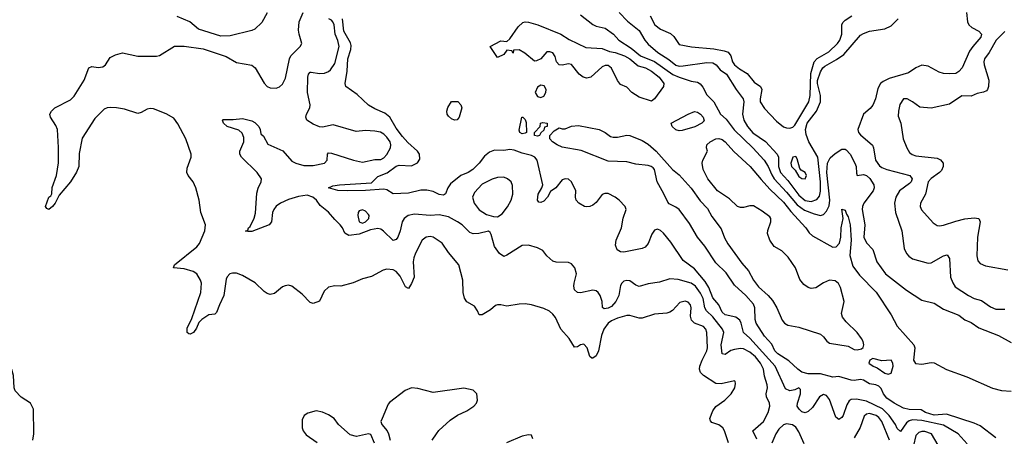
# Model space of a CAD drawing. Header units: inches. Extents: x 1839270 to 1929235, y 762242 to 910350.
# Tile 121 of 256: x 1901320 to 1907726, y 797014 to 799724. Entities that reach past the tile are written whole.
import ezdxf

# ---------------------------------------------------------------- set-up
doc = ezdxf.new("R2010")
doc.units = ezdxf.units.IN
doc.header["$MEASUREMENT"] = 0
doc.layers.add('B9709', color=7, linetype='Continuous')

msp = doc.modelspace()

# ---------------------------------------------------------------- linework, layer by layer
at = {"layer": 'B9709', "color": 5}
for points, elevation in [([(1905932.7, 796972.7), (1905906.2, 797050), (1905894.6, 797070), (1905870, 797087.7), (1905823.3, 797103.3), (1905814.1, 797114.1), (1905810.8, 797130), (1905830, 797179.5), (1905850, 797209), (1905907.6, 797250), (1905950, 797290.7), (1905973.6, 797330), (1905978.4, 797358.4), (1905976, 797370), (1905970, 797375.1), (1905884.8, 797355.2), (1905850, 797357.7), (1905768.7, 797408.7), (1905749.2, 797430), (1905743.9, 797450), (1905746, 797470), (1905759.6, 797510), (1905789.9, 797570), (1905794.3, 797590), (1905791.1, 797690), (1905784.2, 797710), (1905770, 797728.7), (1905710, 797749.8), (1905691.4, 797770), (1905685.2, 797794.8), (1905689.8, 797850), (1905685.4, 797870), (1905670, 797886.6), (1905650, 797893.3), (1905615.6, 797884.4), (1905566.8, 797833.2), (1905550, 797821.7), (1905530, 797816), (1905450, 797808.6), (1905370, 797782.4), (1905350, 797783.5), (1905290, 797800.9), (1905270, 797800.8), (1905210, 797783), (1905170, 797765.8), (1905149, 797750), (1905120.7, 797710), (1905105.7, 797670), (1905086.2, 797570), (1905070, 797538), (1905050, 797521.6), (1905042.7, 797522.7), (1905030, 797534), (1905012.4, 797590), (1904990, 797613), (1904970, 797609.6), (1904950, 797595.6), (1904930, 797593.3), (1904896.1, 797650), (1904841.4, 797710), (1904806.8, 797786.8), (1904790, 797809.7), (1904768.3, 797828.3), (1904730, 797845.3), (1904650, 797869.7), (1904610, 797875.1), (1904570, 797873), (1904490, 797859.7), (1904450, 797869.6), (1904430, 797869.5), (1904415.2, 797864.8), (1904382.5, 797837.5), (1904330, 797805.2), (1904310, 797805.2), (1904299.6, 797830), (1904279.6, 797859.6), (1904229.8, 797889.8), (1904213.3, 797913.3), (1904206.2, 797950), (1904203.2, 798030), (1904178.4, 798130), (1904110.7, 798210), (1904069.9, 798269.9), (1904011.3, 798310), (1903990, 798313.8), (1903964.9, 798310), (1903939, 798290), (1903895, 798205), (1903884.5, 798175.5), (1903881.2, 798150), (1903886.2, 798050), (1903870, 798007.3), (1903850, 797975.6), (1903830, 797987.1), (1903796.7, 798056.7), (1903770, 798086.6), (1903750, 798097.7), (1903710, 798102), (1903685.6, 798094.4), (1903610, 798053.8), (1903550, 798038.5), (1903490, 798012.1), (1903410, 797989.7), (1903370, 797993.5), (1903330, 797983.5), (1903301.5, 797958.5), (1903270, 797892.7), (1903230, 797878), (1903210, 797884.5), (1903158.1, 797938.1), (1903090, 797991.2), (1903070, 797997.6), (1903046.6, 797993.4), (1903030, 797986), (1902977.7, 797942.3), (1902950, 797936.9), (1902930, 797942), (1902910, 797955.4), (1902851.8, 798011.8), (1902770, 798061.1), (1902730, 798075.4), (1902705.1, 798074.9), (1902688, 798070), (1902670, 798052), (1902662.8, 798037.2), (1902649.3, 797930), (1902619.3, 797870), (1902601.4, 797818.6), (1902590, 797807.6), (1902550, 797804), (1902505.1, 797774.9), (1902485.2, 797754.7), (1902470, 797717.2), (1902451.3, 797688.7), (1902430, 797678), (1902421.2, 797681.2), (1902409.7, 797689.7), (1902410, 797718), (1902440.5, 797779.5), (1902499.3, 797950), (1902503.7, 798010), (1902497.7, 798030), (1902472.2, 798070), (1902450, 798086.2), (1902390, 798103.7), (1902322, 798110), (1902327, 798130), (1902472.3, 798247.7), (1902490, 798268.8), (1902525.3, 798350), (1902529.8, 798390), (1902499.8, 798470), (1902488.6, 798550), (1902466.4, 798630), (1902448.9, 798668.9), (1902415.8, 798710), (1902407.4, 798730), (1902410, 798758.8), (1902436.9, 798830), (1902435.6, 798850), (1902400.5, 798950), (1902350, 799046.6), (1902322.7, 799082.7), (1902272.7, 799112.7), (1902190, 799143.5), (1902170, 799146.3), (1902150, 799143), (1902110, 799119.7), (1902090, 799113.3), (1902001.6, 799141.6), (1901950.6, 799150.6), (1901910, 799152.2), (1901890, 799149.8), (1901870, 799141.2), (1901850, 799123.1), (1901810, 799080.4), (1901726.7, 798953.3), (1901706.8, 798853.2), (1901704.4, 798770), (1901690, 798732.3), (1901650, 798669.4), (1901578, 798582), (1901550.8, 798530), (1901534.8, 798510), (1901510, 798489.4), (1901496.4, 798496.4), (1901489.2, 798510), (1901509.4, 798570), (1901522, 798578), (1901529.6, 798590.4), (1901532.1, 798632.1), (1901559.8, 798710), (1901573.9, 798793.9), (1901573.4, 798893.4), (1901565.6, 799010), (1901555.2, 799035.2), (1901521.1, 799090), (1901515.6, 799110), (1901527, 799130), (1901549.3, 799150), (1901650, 799203.7), (1901673.9, 799226.1), (1901741, 799330), (1901770, 799410.5), (1901790, 799420.4), (1901830, 799412.4), (1901862.4, 799417.6), (1901879.3, 799430), (1901910, 799477.3), (1901944.2, 799495.8), (1901990, 799508.8), (1902090, 799487.4), (1902210, 799486), (1902230, 799492.2), (1902328.6, 799551.4), (1902390, 799552.6), (1902513.8, 799533.8), (1902664.2, 799484.2), (1902730, 799444.9), (1902830, 799428.2), (1902852.7, 799410), (1902910, 799310.6), (1902930, 799290.4), (1902950, 799281.3), (1902990, 799278.4), (1903010, 799286.4), (1903030, 799305.5), (1903050, 799344), (1903074.8, 799470), (1903083.8, 799490), (1903144.2, 799550), (1903155.6, 799570), (1903137.8, 799630), (1903135, 799655), (1903139.3, 799710), (1903164.2, 799770)], 480), ([(1902930.2, 799769.8), (1902895, 799705), (1902850, 799662.7), (1902830, 799653.1), (1902690, 799618.3), (1902630, 799616.9), (1902483.6, 799663.6), (1902426.6, 799710), (1902345.7, 799745.7)], 480), ([(1905219.8, 799770), (1905273.8, 799713.8), (1905350, 799653.2), (1905386.5, 799590), (1905410, 799564.2), (1905471.5, 799510), (1905544.3, 799464.3), (1905590, 799428.1), (1905610, 799422.9), (1905636.7, 799423.3), (1905790, 799446.8), (1905830, 799443), (1905851.5, 799431.5), (1905877.9, 799397.9), (1905919.1, 799370), (1905981.2, 799270), (1906026.8, 799210), (1906031.7, 799190), (1906022.5, 799110), (1906032.6, 799070), (1906055, 799030), (1906090, 798987.3), (1906172.6, 798932.6), (1906247.5, 798850), (1906257.1, 798830), (1906257.8, 798770), (1906270.8, 798730), (1906317.3, 798677.3), (1906390, 798582.4), (1906430, 798548.6), (1906470, 798540.7), (1906505.8, 798554.2), (1906523, 798577), (1906530.8, 798609.2), (1906530.2, 798670.2), (1906512.1, 798830), (1906454.3, 798930), (1906437.1, 798977.1), (1906432.3, 799010), (1906443.8, 799050), (1906504.9, 799130), (1906529.6, 799190), (1906531, 799230), (1906511.7, 799310), (1906511.2, 799328.8), (1906530, 799385.8), (1906544.5, 799410), (1906558.4, 799421.6), (1906635, 799465), (1906681.8, 799498.2), (1906790, 799623.3), (1906810, 799635.4), (1906850, 799648.6), (1906950, 799665), (1906990, 799684.8), (1907035.7, 799730)], 460), ([(1907480.4, 799770), (1907485.7, 799710), (1907495.4, 799690), (1907513.9, 799673.9), (1907560.7, 799650), (1907577.6, 799630), (1907572.8, 799610), (1907520.9, 799550), (1907500.4, 799519.6), (1907451, 799410), (1907430, 799386.3), (1907410, 799374.9), (1907370, 799371.5), (1907330, 799374.6), (1907303.3, 799383.3), (1907230, 799422.4), (1907190, 799429.3), (1907150, 799412), (1907102.1, 799377.9), (1906977.3, 799342.7), (1906937.2, 799322.8), (1906921.8, 799310), (1906902.4, 799277.6), (1906887.8, 799210), (1906871.2, 799168.8), (1906853.3, 799146.7), (1906810, 799109.7), (1906773, 799010), (1906778, 798990), (1906790, 798975.6), (1906867.6, 798907.6), (1906876.1, 798890), (1906888.6, 798810), (1906913.3, 798773.3), (1906930, 798761.8), (1906962, 798750), (1907110.7, 798710.7), (1907126.7, 798690), (1907120.2, 798670), (1907110, 798658), (1907045.4, 798610), (1907021.4, 798570), (1907012, 798530), (1907017.7, 798470), (1907059.3, 798350), (1907075.4, 798235.4), (1907090, 798203.1), (1907105.7, 798185.7), (1907130, 798169.1), (1907230, 798139.5), (1907250, 798142.6), (1907330, 798188.9), (1907354.1, 798194.1), (1907370.2, 798170.2), (1907376.6, 798050), (1907391.4, 798011.4), (1907406.5, 797986.5), (1907492.4, 797930), (1907530, 797911.3), (1907576.8, 797896.8), (1907636.7, 797856.7), (1907670, 797841.5), (1907730, 797840.7)], 460), ([(1906116, 796996), (1906089.6, 797050), (1906159.5, 797110), (1906190.5, 797170), (1906201.8, 797210), (1906197.7, 797230), (1906178.4, 797270), (1906176.8, 797290), (1906185, 797330), (1906184.1, 797350), (1906166, 797406), (1906160.6, 797450), (1906140.1, 797490), (1906106.7, 797530), (1906070, 797561.9), (1906030, 797582.1), (1906010, 797584.5), (1905970, 797579), (1905948, 797572), (1905910, 797547.1), (1905890, 797549.7), (1905885.2, 797610), (1905900.8, 797690), (1905892.8, 797710), (1905830, 797791), (1905788.9, 797830), (1905778.4, 797850), (1905766.5, 797910), (1905750, 797944.3), (1905718, 797990), (1905690, 798010.9), (1905605.2, 798034.8), (1905550, 798039.1), (1905483.4, 798016.6), (1905410, 798005.2), (1905350, 797988.9), (1905330, 797997.2), (1905290, 798024.5), (1905270, 798027.7), (1905250, 798022.7), (1905237.3, 798010), (1905230, 797994.5), (1905217.5, 797930), (1905197.9, 797890), (1905170, 797859), (1905150, 797847.4), (1905124, 797844), (1905112.3, 797852.2), (1905109.8, 797890), (1905097.1, 797930), (1905083.1, 797950), (1905070, 797959.8), (1905050, 797963.8), (1904970, 797946.8), (1904949.6, 797950), (1904930, 797967.8), (1904924.8, 797990), (1904926.8, 798010), (1904943.9, 798070), (1904931.2, 798110), (1904910, 798136.2), (1904890, 798145.6), (1904810, 798146.6), (1904790, 798153.6), (1904750, 798187.3), (1904723, 798223), (1904690, 798241), (1904630, 798258), (1904590, 798255.1), (1904490, 798191.6), (1904470, 798183.7), (1904442.8, 798202.8), (1904409.7, 798249.7), (1904386.8, 798326.8), (1904380.4, 798340.4), (1904370, 798348.7), (1904306.5, 798333.5), (1904270, 798331.1), (1904250, 798339.7), (1904198.5, 798390), (1904169, 798410), (1904110, 798441.3), (1904050, 798454.9), (1903990, 798451.4), (1903890, 798458.4), (1903848, 798450), (1903821.7, 798430), (1903808, 798410), (1903796.6, 798350), (1903780.2, 798310), (1903770, 798294.7), (1903750, 798286.9), (1903688, 798348), (1903670, 798360.6), (1903650, 798365.6), (1903603.8, 798356.2), (1903528, 798328), (1903461.3, 798321.3), (1903435.6, 798335.6), (1903421.5, 798370), (1903406.2, 798390), (1903370, 798423.8), (1903330, 798472), (1903276.2, 798516.2), (1903250.7, 798550), (1903227.4, 798570), (1903190, 798582), (1903134.3, 798574.3), (1903070, 798554.3), (1903016.9, 798530), (1902990, 798510.8), (1902973, 798490), (1902964.1, 798470), (1902958.9, 798410), (1902944, 798390), (1902830, 798347.1), (1902805.4, 798345.4), (1902789.3, 798349.3), (1902804.1, 798355.9), (1902809.6, 798370), (1902820.4, 798379.6), (1902846.5, 798433.5), (1902854.6, 798465.4), (1902863.6, 798596.4), (1902872.3, 798627.7), (1902892.3, 798670), (1902894.3, 798690), (1902866, 798730), (1902763.7, 798830), (1902751.8, 798850), (1902753.3, 798870), (1902777.7, 798930), (1902778, 798958), (1902767.1, 798987.1), (1902745.6, 799005.6), (1902669.2, 799030), (1902646, 799050), (1902639, 799070), (1902644.8, 799075.2), (1902710, 799074), (1902770, 799081.6), (1902830, 799066.4), (1902850, 799056.4), (1902875.5, 799030), (1902884.9, 799010), (1902890, 798982), (1902906, 798966), (1902934.8, 798914.8), (1903031.5, 798871.5), (1903090, 798804), (1903118, 798790), (1903170, 798775.8), (1903230, 798775.4), (1903302.9, 798790), (1903321.7, 798810), (1903323.6, 798850), (1903330, 798857.1), (1903350, 798856.9), (1903492.4, 798810), (1903550, 798797.3), (1903630, 798813.8), (1903670, 798815.4), (1903690, 798824.5), (1903710, 798846.9), (1903733.2, 798890), (1903734.5, 798910), (1903729.8, 798930), (1903710, 798960.9), (1903690, 798980.3), (1903667.1, 798992.9), (1903630, 798999.7), (1903570, 799002.4), (1903510, 798997.2), (1903360.5, 799040.5), (1903290, 799026), (1903270, 799027.6), (1903230, 799043.5), (1903187.6, 799070), (1903182.6, 799090), (1903187.3, 799110), (1903207.3, 799150), (1903209.8, 799170), (1903193.7, 799250), (1903195.2, 799350), (1903199.8, 799370), (1903210, 799382.8), (1903216.6, 799383.4), (1903270, 799375.1), (1903303.1, 799376.9), (1903330, 799387.5), (1903342.3, 799397.7), (1903370, 799438.9), (1903398.1, 799550), (1903391, 799589), (1903373, 799630), (1903365.3, 799690), (1903357.9, 799710), (1903350, 799720.9), (1903332.4, 799730)], 460), ([(1907485.4, 796965.4), (1907426, 797030), (1907330, 797085.5), (1907190, 797117.5), (1907130, 797120.5), (1907106.2, 797113.8), (1907090, 797102.8), (1907050, 797044.7), (1907030, 797064), (1907018.2, 797090), (1906978.1, 797150), (1906932.7, 797192.7), (1906830, 797242.5), (1906764, 797256.1), (1906730, 797253.5), (1906716.2, 797243.8), (1906701.9, 797218.1), (1906678.5, 797150), (1906670, 797136.9), (1906650, 797124.2), (1906630, 797138), (1906590, 797254.3), (1906570, 797279.8), (1906550, 797285.8), (1906522.9, 797270), (1906477.9, 797202.1), (1906450, 797174.8), (1906430, 797167.6), (1906410, 797173.8), (1906390.8, 797190), (1906379.1, 797210), (1906380.2, 797230), (1906399.2, 797290), (1906399.3, 797319.3), (1906390, 797329.3), (1906363.5, 797316.5), (1906330, 797310.6), (1906303, 797323), (1906235.8, 797470), (1906070, 797652), (1906029.1, 797689.1), (1906015.2, 797750), (1906005.2, 797770), (1905979.3, 797790), (1905910, 797804.9), (1905890, 797821.1), (1905868.5, 797868.5), (1905830, 797915.3), (1905803.1, 797983.1), (1905781.1, 798021.1), (1905710, 798103), (1905636.6, 798156.7), (1905557.3, 798277.3), (1905510, 798336.4), (1905490, 798352.9), (1905470, 798361), (1905450, 798354.7), (1905432, 798328), (1905410, 798267.6), (1905390, 798245.4), (1905370, 798236.4), (1905250, 798211.2), (1905230, 798213.6), (1905207.1, 798227.1), (1905196.6, 798256.6), (1905200.9, 798290), (1905235.8, 798370), (1905246.2, 798433.8), (1905265.6, 798490), (1905258.7, 798510), (1905220.4, 798550), (1905194, 798570), (1905150, 798592.5), (1905126.5, 798593.5), (1905110, 798586.3), (1905070, 798534.7), (1905050, 798518.3), (1905029.7, 798509.7), (1905010, 798506.9), (1904995.3, 798510), (1904959, 798530), (1904941.2, 798550), (1904937.2, 798570), (1904938.4, 798610), (1904910, 798669.2), (1904890, 798687), (1904870, 798689.6), (1904850, 798682.9), (1904808.9, 798631.1), (1904773.5, 798606.5), (1904754.6, 798570), (1904730, 798543), (1904710, 798534.5), (1904697.2, 798537.2), (1904689.7, 798549.7), (1904694, 798590), (1904718, 798630), (1904724.2, 798650), (1904686, 798810), (1904670.8, 798830.8), (1904650, 798841.6), (1904590, 798855), (1904536.5, 798876.5), (1904510, 798879.2), (1904470, 798873.2), (1904410, 798874.9), (1904378, 798862), (1904344.3, 798835.7), (1904310, 798790.9), (1904267.5, 798750), (1904238, 798730), (1904189.7, 798710.3), (1904123.1, 798656.9), (1904104.8, 798630), (1904090, 798591.8), (1904076.7, 798583.3), (1904050, 798587.2), (1904010, 798605.5), (1903970, 798616.3), (1903930, 798614.2), (1903850, 798595.4), (1903750.9, 798590.9), (1903710, 798616.8), (1903690, 798621.1), (1903570, 798612.2), (1903449.9, 798609.9), (1903390, 798612.8), (1903329.4, 798630), (1903357, 798643), (1903402, 798650), (1903610, 798663.9), (1903650, 798704.8), (1903711.2, 798728.8), (1903770, 798770.6), (1903790, 798778.1), (1903870, 798774.4), (1903908, 798792), (1903922.8, 798817.2), (1903921.1, 798850), (1903909, 798870), (1903845.9, 798925.9), (1903810, 798964.7), (1903770, 799019.6), (1903729.4, 799090), (1903695.5, 799115.5), (1903630, 799143.5), (1903588.9, 799168.9), (1903517, 799237), (1903442, 799290), (1903437.8, 799310), (1903450.9, 799389.1), (1903454.7, 799470), (1903474.6, 799530), (1903476.1, 799556.1), (1903472.6, 799572.6), (1903428.7, 799650), (1903421.1, 799730)], 440), ([(1904970, 799755.3), (1905050, 799692.8), (1905070, 799683.1), (1905130, 799668.5), (1905183.8, 799630), (1905217.7, 799590), (1905298.9, 799538.9), (1905359, 799490), (1905450, 799453.3), (1905570, 799367.1), (1905610, 799349.3), (1905690, 799324.4), (1905730, 799317.6), (1905747.9, 799307.9), (1905765, 799285), (1905790, 799234.6), (1905835.6, 799190), (1905879.6, 799110), (1905917.2, 799077.2), (1905968.2, 799008.2), (1906090.7, 798890), (1906164.6, 798810), (1906190, 798770.2), (1906214, 798714), (1906229.6, 798689.6), (1906310, 798602.6), (1906379, 798519), (1906425.8, 798485.8), (1906490, 798461.5), (1906530, 798451.5), (1906550, 798456.3), (1906570, 798477.6), (1906585.8, 798514.2), (1906590.8, 798549.2), (1906571, 798730), (1906576.4, 798790), (1906593.5, 798826.5), (1906625.9, 798854.1), (1906670, 798881.7), (1906690, 798882.5), (1906697.7, 798877.7), (1906722.7, 798850), (1906754.5, 798790), (1906761.8, 798770), (1906764.8, 798724.8), (1906770, 798710.8), (1906810, 798717.5), (1906830, 798710.1), (1906851.3, 798691.3), (1906876.7, 798650), (1906878.8, 798630), (1906873.1, 798610), (1906812.8, 798530), (1906803.7, 798510), (1906801.7, 798490), (1906818.6, 798390), (1906812.3, 798310), (1906830, 798272.2), (1906871.6, 798230), (1906896.9, 798150), (1906953, 798070), (1907090, 797965), (1907190, 797900.2), (1907270, 797879.7), (1907330, 797840.6), (1907430, 797801.8), (1907470, 797771.1), (1907510, 797753.7), (1907560.7, 797720.7), (1907688.7, 797670), (1907770, 797623.8)], 440), ([(1905422.6, 799750), (1905452.9, 799690), (1905490, 799662.2), (1905554.9, 799634.9), (1905575.4, 799615.4), (1905610, 799563), (1905691.5, 799548.5), (1905835.4, 799535.4), (1905902.6, 799522.6), (1905930, 799512.7), (1905946, 799490), (1905958.1, 799450), (1905971.7, 799430), (1906003.6, 799403.6), (1906053.4, 799373.4), (1906097.8, 799317.8), (1906140.6, 799290), (1906149, 799270), (1906137.1, 799210), (1906138.7, 799190), (1906166.2, 799146.2), (1906244.5, 799064.5), (1906290, 799027.7), (1906310, 799020.1), (1906330, 799018.9), (1906350, 799025.4), (1906362.9, 799037.1), (1906454.5, 799190), (1906462.7, 799230), (1906466.8, 799373.2), (1906489.7, 799450.3), (1906508.6, 799471.4), (1906585, 799515), (1906641.5, 799570), (1906655.3, 799590), (1906669.9, 799630), (1906668.5, 799690), (1906674.7, 799705.3), (1906690, 799721.6), (1906734.3, 799750)], 480), ([(1907730, 799647.9), (1907674.1, 799590), (1907628.4, 799511.6), (1907598, 799470), (1907592.8, 799450), (1907595.1, 799430), (1907624.5, 799330), (1907622.8, 799290), (1907617.7, 799270), (1907610, 799261.1), (1907590, 799252.1), (1907550, 799244), (1907510, 799226.6), (1907450, 799228.4), (1907370, 799174), (1907250, 799148.2), (1907175.6, 799155.6), (1907130, 799189.5), (1907093.2, 799210), (1907070, 799209.4), (1907047.3, 799172.7), (1907036.9, 799130), (1907036.7, 799096.7), (1907053.1, 799050), (1907068.4, 798950), (1907091.2, 798890), (1907110, 798859.6), (1907126.4, 798846.4), (1907150, 798838.5), (1907290, 798823.2), (1907311.6, 798811.6), (1907327.6, 798790), (1907329.4, 798770), (1907316.6, 798743.4), (1907305, 798730), (1907250, 798691.6), (1907231.4, 798670), (1907214.4, 798590), (1907181.6, 798530), (1907179.2, 798510), (1907188.1, 798488.1), (1907263.7, 798403.7), (1907290, 798386), (1907303.7, 798383.7), (1907330, 798387.1), (1907410, 798413.8), (1907470, 798428), (1907530, 798435.8), (1907560.5, 798430), (1907568.9, 798408.9), (1907552.4, 798310), (1907548.1, 798188.1), (1907554.8, 798154.8), (1907570, 798137.6), (1907603.4, 798123.4), (1907750, 798096)], 480), ([(1907670, 797004.9), (1907570, 797082.1), (1907530, 797100.6), (1907350, 797157.6), (1907270, 797152.6), (1907213.8, 797170), (1907185.3, 797185.3), (1907107.7, 797187.7), (1907070, 797197.3), (1907009.2, 797229.2), (1906962.1, 797262.1), (1906940.7, 797290), (1906924.2, 797324.2), (1906910, 797339.7), (1906890, 797348.6), (1906850, 797355.3), (1906810, 797378.8), (1906790, 797384.4), (1906750, 797377.8), (1906730, 797379.3), (1906650, 797403.1), (1906610, 797399.6), (1906530, 797419.5), (1906450, 797420.5), (1906410, 797431.3), (1906383.1, 797450), (1906324.6, 797504.6), (1906253.6, 797550), (1906232.5, 797570), (1906214, 797614), (1906165.6, 797665.6), (1906111.9, 797750), (1906105.6, 797774.4), (1906102.3, 797850), (1906093.5, 797873.5), (1906045.6, 797930), (1905970, 797996.9), (1905917.3, 798077.3), (1905850, 798142.5), (1905778.6, 798250), (1905729.9, 798310), (1905678.4, 798398.4), (1905610.3, 798490.3), (1905590, 798505.4), (1905546.4, 798526.4), (1905536.3, 798536.3), (1905511.8, 798591.8), (1905468.7, 798670), (1905450, 798749.2), (1905440.8, 798760.8), (1905429.8, 798769.8), (1905410, 798776.4), (1905330, 798784.8), (1905270, 798800.3), (1905150, 798804.5), (1904974, 798874), (1904850, 798896), (1904817, 798910), (1904787.3, 798930), (1904769.2, 798950), (1904769, 798971), (1904798, 799002), (1904830, 799021), (1904850, 799014), (1904870, 799013.4), (1904910, 799031.6), (1904956.2, 799036.2), (1905090, 799008.8), (1905130, 798990.2), (1905165, 798965), (1905180.7, 798960.7), (1905210, 798959.4), (1905270, 798972.6), (1905290, 798971.3), (1905370, 798938.9), (1905410, 798915.2), (1905461.3, 798870), (1905568.6, 798748.6), (1905610, 798715), (1905670.1, 798650.1), (1905690, 798628.4), (1905746.5, 798546.5), (1905796.2, 798496.2), (1905823.1, 798443.1), (1905884.8, 798364.8), (1905905.5, 798305.5), (1905926.7, 798266.7), (1906019.5, 798139.5), (1906061.3, 798090), (1906095, 798030), (1906126, 797986), (1906190.8, 797930.8), (1906217.5, 797897.5), (1906246.6, 797850), (1906281, 797770), (1906295.6, 797750), (1906317.2, 797737.2), (1906390, 797723.1), (1906530, 797678.5), (1906550, 797662), (1906572.2, 797632.2), (1906590, 797620.5), (1906710, 797601.2), (1906750, 797579.7), (1906770, 797576), (1906796.5, 797583.5), (1906807.2, 797592.8), (1906812, 797610), (1906808.2, 797630), (1906797, 797650), (1906768.1, 797690), (1906697.9, 797757.9), (1906673.3, 797790), (1906667.6, 797812.4), (1906683.6, 797890), (1906661.2, 797981.2), (1906647.6, 798007.6), (1906625.1, 798025.1), (1906590, 798029.6), (1906550, 798011.8), (1906499.1, 797980.9), (1906470, 797975.9), (1906450, 797982.3), (1906421.6, 798001.6), (1906395.2, 798035.2), (1906368.4, 798110), (1906319.1, 798179.1), (1906279.6, 798219.6), (1906229.3, 798249.3), (1906201.2, 798290), (1906186.1, 798333.9), (1906186.9, 798353.1), (1906206.6, 798410), (1906207.3, 798430), (1906201, 798441), (1906150, 798479.5), (1906093.6, 798513.6), (1906070, 798513.3), (1906030, 798503.1), (1906010, 798502.6), (1905990, 798509.1), (1905938.8, 798558.8), (1905861, 798610), (1905796.7, 798690), (1905766.5, 798750), (1905760.4, 798790), (1905765.4, 798810), (1905795.1, 798870), (1905789.6, 798890), (1905791.8, 798910), (1905813.6, 798930), (1905850, 798949.2), (1905870, 798952.1), (1905890, 798944), (1905910, 798929.4), (1905967.4, 798867.4), (1906073.3, 798770), (1906143.7, 798683.7), (1906201.4, 798621.4), (1906290, 798536.2), (1906336.4, 798476.4), (1906435.1, 798370), (1906456.8, 798336.8), (1906478.7, 798318.7), (1906610, 798244.4), (1906633.3, 798246.7), (1906653.4, 798270), (1906662.1, 798310), (1906665.7, 798370), (1906678.2, 798430), (1906670, 798490.8), (1906690, 798485.5), (1906698.7, 798458.7), (1906710, 798441.1), (1906722.7, 798390), (1906730.1, 798289.9), (1906721.7, 798190), (1906741.4, 798121.4), (1906783.2, 798063.2), (1906891.9, 797951.9), (1906990, 797804.2), (1907029.6, 797729.6), (1907136.8, 797610), (1907143.7, 797590), (1907136, 797510), (1907147.9, 797487.9), (1907190, 797483.1), (1907250, 797494.4), (1907270, 797492.9), (1907350, 797448.1), (1907482, 797402), (1907650, 797326.5), (1907707.4, 797312.6), (1907770, 797307.5)], 420), ([(1901407, 796990), (1901411.6, 797030), (1901409.6, 797190), (1901390, 797229.3), (1901329.7, 797269.7), (1901291.8, 797310), (1901283.6, 797330), (1901281.2, 797410), (1901268.7, 797448.7), (1901250, 797454), (1901210, 797449.2), (1901110, 797412), (1901088, 797390), (1901060.9, 797319.1), (1901039, 797281), (1901010, 797242.7), (1900970, 797203.7), (1900930, 797180.7), (1900850, 797182), (1900822.8, 797170), (1900807.7, 797150), (1900796.7, 797123.3), (1900781.3, 797030), (1900767.5, 796992.5)], 520), ([(1904004.2, 796990), (1904031.1, 797030), (1904048.4, 797051.6), (1904121.1, 797118.9), (1904168.8, 797151.2), (1904230, 797180.7), (1904274, 797210), (1904293.1, 797230), (1904299.8, 797250), (1904293.7, 797290), (1904270, 797314.7), (1904210, 797326.3), (1904010, 797299.8), (1903910, 797325.7), (1903870, 797328.4), (1903828.3, 797311.7), (1903726.2, 797233.8), (1903717.1, 797222.9), (1903678, 797130), (1903670.7, 797110), (1903677.3, 797090), (1903710.2, 797050.2), (1903720.3, 797030), (1903730.3, 796990)], 520), ([(1903629.5, 796970), (1903606, 797026), (1903589.3, 797029.3), (1903512.7, 797012.7), (1903470, 797022.7), (1903394, 797090), (1903366.6, 797130), (1903330, 797154), (1903290, 797171.8), (1903250, 797179.5), (1903195.2, 797164.8), (1903170.5, 797149.5), (1903158, 797122), (1903157.3, 797070), (1903164, 797050), (1903183.9, 797023.9), (1903254.8, 796974.8)], 520), ([(1906978.7, 796990), (1906930, 797109.8), (1906910, 797137.1), (1906893.4, 797150), (1906850, 797161.7), (1906830, 797158.3), (1906815.4, 797144.6), (1906789.2, 797070.8), (1906750, 797003.1)], 460), ([(1906424.5, 796964.5), (1906390, 797042.2), (1906370, 797073.2), (1906348.7, 797088.7), (1906310, 797095), (1906290, 797087.8), (1906260.3, 797059.7), (1906240.1, 797030), (1906213.3, 796970)], 460), ([(1904658.6, 796998.6), (1904650, 797021.2), (1904630, 797023.6), (1904590, 797014.7), (1904487.5, 796972.5)], 520), ([(1907295.8, 796955.8), (1907253.3, 797030), (1907210, 797044.7), (1907190, 797044.7), (1907170, 797038.5), (1907150, 797019.7), (1907120.4, 796890)], 460)]:
    msp.add_lwpolyline(points, dxfattribs=dict(at, elevation=elevation))
for points, elevation in [([(1905430, 799194), (1905350, 799220.7), (1905302, 799250), (1905270, 799286), (1905230, 799302), (1905210, 799329.2), (1905170, 799409.3), (1905150, 799426.6), (1905130, 799427), (1905110, 799418), (1905036.3, 799350), (1905010, 799343.8), (1904986.3, 799350), (1904960.5, 799370), (1904910, 799433.2), (1904890, 799438), (1904850, 799427.8), (1904829.2, 799430), (1904813.2, 799450), (1904804.1, 799484.1), (1904789.1, 799509.1), (1904770, 799515.3), (1904750, 799515.3), (1904710, 799468.7), (1904683.6, 799456.4), (1904670, 799455.3), (1904606.8, 799506.8), (1904570, 799529), (1904534, 799526), (1904530, 799506), (1904522, 799522), (1904490, 799526), (1904470, 799498), (1904430, 799478), (1904382, 799550), (1904450, 799586), (1904490, 799582), (1904510, 799598.8), (1904562.5, 799677.5), (1904594.5, 799705.5), (1904609.2, 799710.8), (1904630, 799709.1), (1904690.4, 799690), (1904841.7, 799630), (1904895.8, 799595.8), (1905003.9, 799543.9), (1905110, 799536.8), (1905156.7, 799516.7), (1905194.4, 799510), (1905255.5, 799490), (1905290.1, 799470), (1905343.5, 799423.5), (1905391.4, 799410), (1905430, 799390.1), (1905480.6, 799350), (1905511.3, 799310), (1905510, 799289.3), (1905450, 799209.4)], 420), ([(1904710, 799297.6), (1904690, 799286.3), (1904673.6, 799250), (1904690, 799225), (1904710, 799218.6), (1904730, 799226.7), (1904743.9, 799250), (1904744.8, 799270), (1904732.9, 799292.9)], 440), ([(1904150, 799069.8), (1904130, 799079.7), (1904110, 799097), (1904101.3, 799110), (1904098.4, 799130), (1904106.8, 799153.2), (1904130, 799192), (1904170, 799192), (1904191.3, 799171.3), (1904196, 799150), (1904178.8, 799090), (1904167.3, 799072.7)], 420), ([(1905610, 799000.5), (1905590, 799007.6), (1905564.4, 799030), (1905559.5, 799050), (1905670, 799110.3), (1905710, 799127.2), (1905730, 799122.4), (1905750, 799110.2), (1905767.6, 799090), (1905773.5, 799066.5), (1905758.8, 799050), (1905712.3, 799027.7), (1905630, 799003.7)], 420), ([(1904590, 798980.9), (1904574, 798990), (1904570, 799006), (1904588, 799090), (1904594, 799090), (1904610, 799074), (1904615.3, 799055.3), (1904618, 798990), (1904610, 798985.2)], 420), ([(1904690, 798967.3), (1904669, 798970), (1904668.7, 798990), (1904706, 799030), (1904708, 799050), (1904724.7, 799055.3), (1904751.3, 799050), (1904751.3, 799028.7), (1904734, 799026), (1904730, 799006), (1904711.6, 798988.4), (1904702, 798970)], 420), ([(1906370, 798834.7), (1906350, 798829.7), (1906336.6, 798790), (1906341.7, 798770), (1906364.9, 798744.9), (1906390, 798705), (1906410, 798690.3), (1906430, 798687.9), (1906439.2, 798710), (1906429.6, 798730), (1906404.8, 798744.8), (1906395.7, 798755.7), (1906379.4, 798819.4)], 480), ([(1904470, 798699.7), (1904430, 798696.8), (1904394.1, 798685.9), (1904330, 798653.6), (1904279.5, 798600.5), (1904266, 798570), (1904278, 798530), (1904310, 798486.7), (1904357.7, 798457.7), (1904403.2, 798443.2), (1904430, 798442.8), (1904459.7, 798460.3), (1904493.3, 798506.7), (1904517.3, 798550), (1904528.2, 798590), (1904526.6, 798646.6), (1904517.4, 798670), (1904494.5, 798690)], 460), ([(1903550, 798487.6), (1903530, 798480.9), (1903522.4, 798470), (1903520.3, 798450), (1903528.7, 798408.7), (1903550, 798401.3), (1903570, 798408.8), (1903591.1, 798430), (1903593.7, 798450), (1903590, 798458), (1903570, 798479.7)], 460), ([(1906870, 797519.3), (1906850.4, 797510), (1906844.9, 797490), (1906874, 797470), (1906899.2, 797459.2), (1906950, 797424.2), (1906970, 797419), (1906990, 797425.5), (1907003.5, 797470), (1907001.6, 797490), (1906990, 797509.3), (1906930, 797505.3)], 420)]:
    msp.add_lwpolyline(points, close=True, dxfattribs=dict(at, elevation=elevation))

doc.saveas('drawing.dxf')
